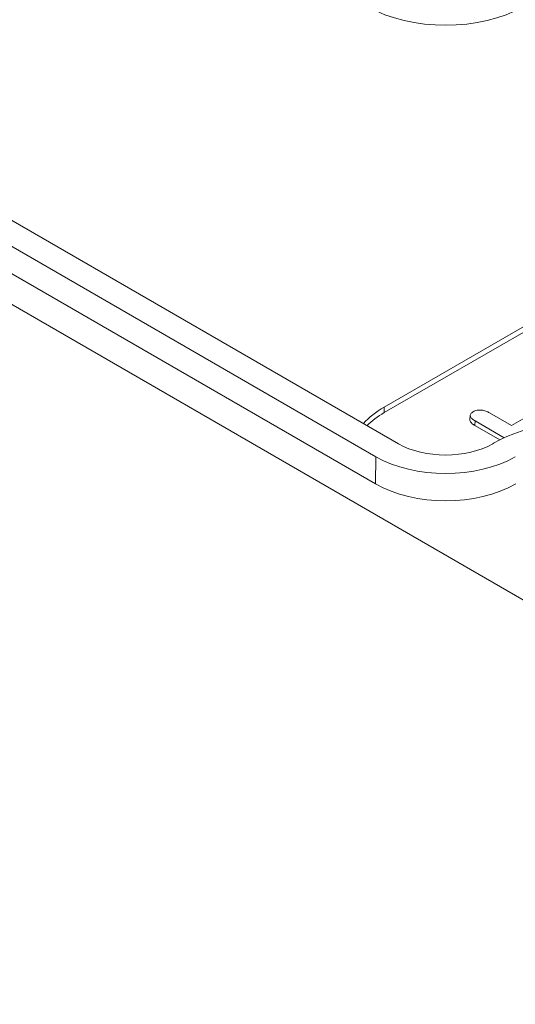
# Model space of a CAD drawing. Header units: millimetres. Extents: x 23 to 1094, y 23 to 840.
# Tile 32 of 44: x 833 to 855, y 553 to 598. Entities that reach past the tile are written whole.
import ezdxf

# ---------------------------------------------------------------- set-up
doc = ezdxf.new("R2010")
doc.units = ezdxf.units.MM
doc.header["$LTSCALE"] = 4
doc.layers.add('Visible (ANSI)', color=7, linetype='Continuous', lineweight=9)
doc.layers.add('Visible Narrow (ANSI)', color=7, linetype='Continuous', lineweight=9)

msp = doc.modelspace()

# ---------------------------------------------------------------- linework, layer by layer
at = {"layer": 'Visible (ANSI)'}
for p, q in [((779.5206, 615.5721), (928.3695, 529.6342)), ((788.307, 614.3154), (849.8253, 578.7978)), ((787.2834, 613.7245), (848.8017, 578.2068)), ((787.2649, 612.489), (848.7832, 576.9714)), ((864.5448, 589.3374), (849.1721, 580.4619)), ((864.7643, 589.2106), (849.1795, 580.2127)), ((854.9541, 579.6237), (856.4752, 580.5019)), ((853.0684, 579.8836), (853.0815, 580.0875)), ((853.3062, 579.831), (853.2968, 579.6217)), ((854.6255, 579.0694), (853.3062, 579.831)), ((853.9547, 580.2007), (854.9541, 579.6237)), ((854.4232, 578.9713), (853.2968, 579.6217)), ((854.105, 578.7978), (854.1403, 578.8183))]:
    msp.add_line(p, q, dxfattribs=at)
for centre, major_axis, ratio, start_param, end_param in [((851.9652, 600.6908), (-5.0091, 0), 0.5775551, 0.7855755, 2.3560171), ((852.7076, 578.4207), (-5, 0), 0.5773503, 5.4977871, 5.818493), ((852.7076, 578.1757), (-4.9895, 0), 0.5773503, 5.4977871, 5.7564338), ((858.3645, 576.3795), (5.9738, 0), 0.5773503, 5.4977871, 8.6393798), ((851.9652, 580.0333), (3.0262, 0), 0.5773503, 3.9269908, 5.4977871), ((851.9652, 580.0333), (4.4738, 0), 0.5773503, 3.9269908, 5.4977871), ((851.9652, 578.8085), (4.5, 0), 0.5773503, 3.9269908, 5.4977871)]:
    msp.add_ellipse(centre, major_axis=major_axis, ratio=ratio, start_param=start_param, end_param=end_param, dxfattribs=at)
for points, knots in [([(853.2143, 580.2522), (853.241, 580.266), (853.2673, 580.2795), (853.3251, 580.3019), (853.3567, 580.3109), (853.456, 580.3302), (853.5281, 580.3332), (853.666, 580.319), (853.7312, 580.3015), (853.8502, 580.2572), (853.9025, 580.2294), (853.9547, 580.2007)], [0, 0, 0, 0, 0.00010341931, 0.00010341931, 0.00020754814, 0.00020754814, 0.00041580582, 0.00041580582, 0.00062406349, 0.00062406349, 0.00083216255, 0.00083216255, 0.00083216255, 0.00083216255]), ([(853.2968, 579.6217), (853.2479, 579.6515), (853.1996, 579.6819), (853.1217, 579.7508), (853.0897, 579.7885), (853.0697, 579.8469), (853.0672, 579.8653), (853.0684, 579.8836)], [0, 0, 0, 0, 0.00021170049, 0.00021170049, 0.00042340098, 0.00042340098, 0.00051777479, 0.00051777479, 0.00051777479, 0.00051777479]), ([(853.3062, 579.831), (853.2573, 579.8609), (853.2099, 579.8908), (853.1333, 579.9585), (853.1021, 579.9953), (853.0753, 580.0736), (853.0801, 580.1148), (853.1129, 580.1713), (853.1288, 580.1891), (853.1676, 580.222), (853.1907, 580.2369), (853.2143, 580.2522)], [0, 0, 0, 0, 0.00020655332, 0.00020655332, 0.00041328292, 0.00041328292, 0.00062001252, 0.00062001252, 0.00072337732, 0.00072337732, 0.00082602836, 0.00082602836, 0.00082602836, 0.00082602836])]:
    msp.add_open_spline(points, degree=3, knots=knots, dxfattribs=at)
at = {"layer": 'Visible Narrow (ANSI)'}
for p, q in [((849.1795, 580.2127), (849.1721, 580.4619)), ((848.8017, 578.2068), (848.7832, 576.9714))]:
    msp.add_line(p, q, dxfattribs=at)
for major_axis in [(5.4262, 0), (5.0738, 0)]:
    msp.add_ellipse((858.3645, 598.9425), major_axis=major_axis, ratio=0.5773503, start_param=5.4977871, end_param=8.6393798, dxfattribs=at)

doc.saveas('drawing.dxf')
